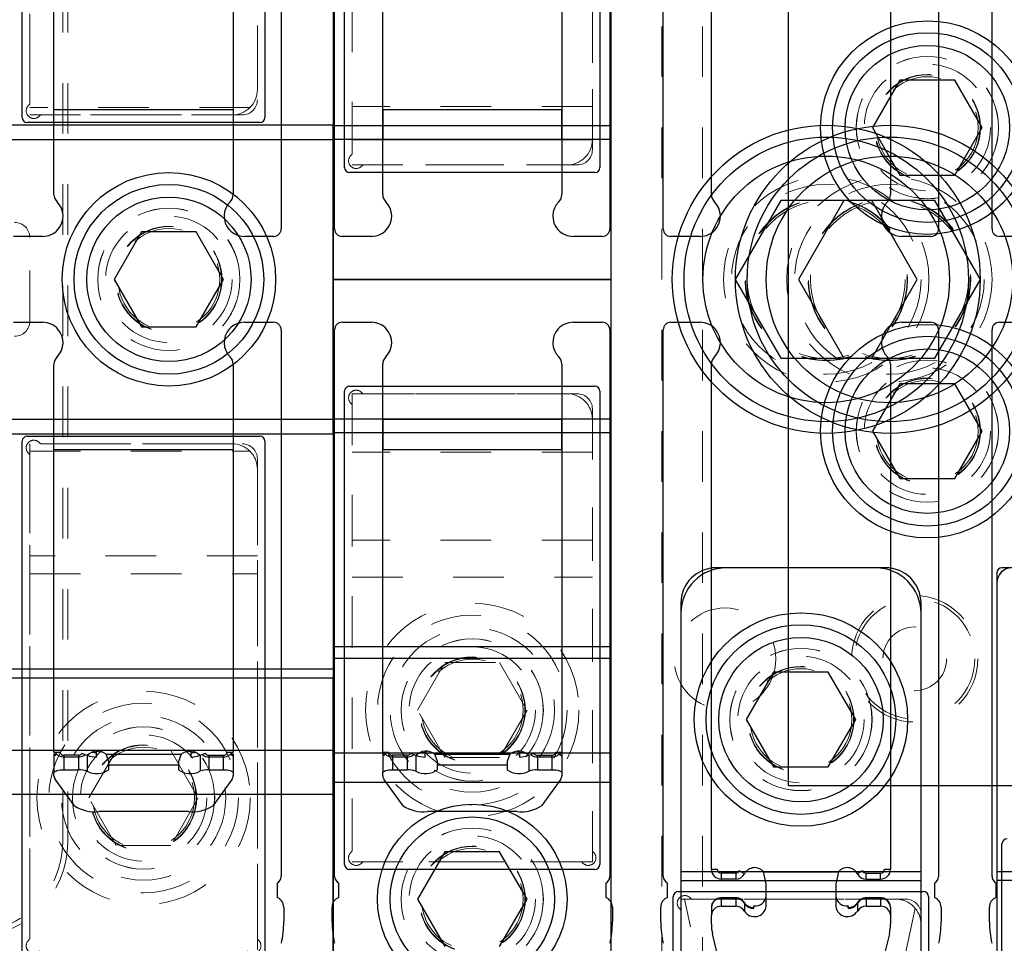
# Model space of a CAD drawing. Header units: inches. Extents: x 1802 to 2468, y -208 to -72.
# Tile 198 of 256: x 1999.17 to 2001.11, y -89.56 to -87.73. Entities that reach past the tile are written whole.
import ezdxf

# ---------------------------------------------------------------- set-up
doc = ezdxf.new("R2010")
doc.units = ezdxf.units.IN
doc.header["$LTSCALE"] = 0.5
doc.header["$MEASUREMENT"] = 0
doc.linetypes.add('HIDDEN', pattern=[0.225, 0.15, -0.075])
for name, color, linetype in [('APP-M-S', 30, 'Continuous'), ('DIE-M-S', 8, 'Continuous'), ('DIE-M-S3', 8, 'Continuous'), ('DSS-M-S', 53, 'Continuous'), ('DST-M-S', 53, 'Continuous'), ('PAD-M-S', 135, 'Continuous'), ('PUN-M-S2', 1, 'Continuous'), ('ST1-M-S', 193, 'Continuous'), ('ST2-M-S', 193, 'Continuous'), ('SVD-M-S', 8, 'Continuous'), ('SVE-M-S', 8, 'Continuous'), ('SVF-M-S', 8, 'Continuous')]:
    doc.layers.add(name, color=color, linetype=linetype)

msp = doc.modelspace()

# ---------------------------------------------------------------- linework, layer by layer
at = {"color": 7, "linetype": 'Continuous', "lineweight": 25}
for p, q in [((1999.88532, -87.96696), (2000.23965, -87.96696)), ((1999.88532, -88.07549), (1999.88532, -87.96696)), ((2000.23965, -87.96696), (2000.23965, -88.07549)), ((1999.88532, -88.51925), (1999.88532, -88.41071)), ((2000.23965, -88.41071), (2000.23965, -88.51925)), ((1999.88532, -88.51925), (2000.23965, -88.51925)), ((1999.88532, -89.17783), (1999.88532, -89.18625)), ((2000.23965, -89.17783), (2000.23965, -89.18625))]:
    msp.add_line(p, q, dxfattribs=at)
for centre, radius, start, end in [((1999.90532, -88.07549), 0.02, 180, 225.40429), ((1999.86319, -88.11822), 0.04, 318.59038, 45.40429), ((2000.26178, -88.11822), 0.04, 134.59571, 221.40962), ((2000.21965, -88.07549), 0.02, 314.59571, 0), ((1999.86319, -88.36798), 0.04, 314.59571, 41.40962), ((2000.26178, -88.36798), 0.04, 138.59038, 225.40429), ((1999.90532, -88.41071), 0.02, 134.59571, 180), ((2000.21965, -88.41071), 0.02, 0, 45.40429)]:
    msp.add_arc(centre, radius, start, end, dxfattribs=at)
for points in [[(1999.88532, -87.90675), (1999.88532, -87.91083), (1999.88532, -87.91899), (1999.88532, -87.93393), (1999.88532, -87.95007), (1999.88532, -87.96133), (1999.88532, -87.96696)], [(2000.23965, -87.96696), (2000.23965, -87.96133), (2000.23965, -87.95007), (2000.23965, -87.93393), (2000.23965, -87.91899), (2000.23965, -87.91083), (2000.23965, -87.90675)], [(1999.88532, -88.51925), (1999.88532, -88.52488), (1999.88532, -88.53614), (1999.88532, -88.55227), (1999.88532, -88.56721), (1999.88532, -88.57537), (1999.88532, -88.57946)], [(2000.23965, -88.57946), (2000.23965, -88.57537), (2000.23965, -88.56721), (2000.23965, -88.55227), (2000.23965, -88.53614), (2000.23965, -88.52488), (2000.23965, -88.51925)]]:
    msp.add_open_spline(points, degree=3, dxfattribs=at)
at = {"layer": 'APP-M-S', "linetype": 'Continuous', "lineweight": 25}
for p, q in [((1999.68465, -87.06322), (1999.68465, -88.14322)), ((1999.79032, -88.14322), (1999.79032, -87.06322)), ((2000.33465, -87.06322), (2000.33465, -88.14322)), ((2000.44032, -88.14322), (2000.44032, -87.06322)), ((2000.53532, -88.07549), (2000.53532, -87.07746)), ((2000.88965, -87.07746), (2000.88965, -88.07549)), ((2000.98465, -87.06322), (2000.98465, -88.14322)), ((2001.09032, -88.14322), (2001.09032, -87.06322)), ((1999.23532, -87.9071), (1999.23532, -87.30838)), ((1999.58965, -87.30838), (1999.58965, -87.9071)), ((1999.88532, -87.9071), (1999.88532, -87.30838)), ((2000.23965, -87.30838), (2000.23965, -87.9071)), ((1999.23532, -87.96696), (1999.23532, -87.9071)), ((1999.23532, -87.9071), (1999.58965, -87.9071)), ((1999.58965, -87.9071), (1999.58965, -87.96696)), ((1999.88532, -87.96696), (1999.88532, -87.9071)), ((1999.88532, -87.9071), (2000.23965, -87.9071)), ((2000.23965, -87.9071), (2000.23965, -87.96696)), ((1999.23532, -87.96696), (1999.58965, -87.96696)), ((1999.23532, -88.07549), (1999.23532, -87.96696)), ((1999.58965, -87.96696), (1999.58965, -88.07549)), ((1999.88532, -87.96696), (2000.23965, -87.96696)), ((1999.88532, -88.07549), (1999.88532, -87.96696)), ((2000.23965, -87.96696), (2000.23965, -88.07549)), ((1999.21319, -88.15822), (1999.15532, -88.15822)), ((1999.66965, -88.15822), (1999.61178, -88.15822)), ((1999.86319, -88.15822), (1999.80532, -88.15822)), ((2000.31965, -88.15822), (2000.26178, -88.15822)), ((2000.51319, -88.15822), (2000.45532, -88.15822)), ((2000.96965, -88.15822), (2000.91178, -88.15822)), ((2001.16319, -88.15822), (2001.10532, -88.15822)), ((1999.15532, -88.32798), (1999.21319, -88.32798)), ((1999.61178, -88.32798), (1999.66965, -88.32798)), ((1999.68465, -88.34298), (1999.68465, -89.42298)), ((1999.79032, -89.42298), (1999.79032, -88.34298)), ((1999.80532, -88.32798), (1999.86319, -88.32798)), ((2000.26178, -88.32798), (2000.31965, -88.32798)), ((2000.33465, -88.34298), (2000.33465, -89.42298)), ((2000.44032, -89.42298), (2000.44032, -88.34298)), ((2000.45532, -88.32798), (2000.51319, -88.32798)), ((2000.91178, -88.32798), (2000.96965, -88.32798)), ((2000.98465, -88.34298), (2000.98465, -89.42298)), ((2001.09032, -89.42298), (2001.09032, -88.34298)), ((2001.10532, -88.32798), (2001.16319, -88.32798)), ((1999.23532, -88.51925), (1999.23532, -88.41071)), ((1999.58965, -88.41071), (1999.58965, -88.51925)), ((1999.88532, -88.51925), (1999.88532, -88.41071)), ((2000.23965, -88.41071), (2000.23965, -88.51925)), ((2000.53532, -89.40875), (2000.53532, -88.41071)), ((2000.88965, -88.41071), (2000.88965, -89.40875)), ((1999.23532, -88.51925), (1999.58965, -88.51925)), ((1999.23532, -88.5791), (1999.23532, -88.51925)), ((1999.58965, -88.51925), (1999.58965, -88.5791)), ((1999.88532, -88.51925), (2000.23965, -88.51925)), ((1999.88532, -88.5791), (1999.88532, -88.51925)), ((2000.23965, -88.51925), (2000.23965, -88.5791)), ((1999.23532, -88.5791), (1999.58965, -88.5791)), ((1999.23532, -89.17783), (1999.23532, -88.5791)), ((1999.58965, -88.5791), (1999.58965, -89.17783)), ((1999.88532, -88.5791), (2000.23965, -88.5791)), ((1999.88532, -89.17783), (1999.88532, -88.5791)), ((2000.23965, -88.5791), (2000.23965, -89.17783)), ((1999.23532, -89.17783), (1999.24713, -89.17783)), ((1999.23958, -89.18035), (1999.23682, -89.18399)), ((1999.30091, -89.1843), (1999.29045, -89.18042)), ((1999.31928, -89.17586), (1999.31842, -89.1794)), ((1999.31928, -89.17586), (1999.32345, -89.17584)), ((1999.31928, -89.18712), (1999.31928, -89.17586)), ((1999.50152, -89.17584), (1999.50568, -89.17586)), ((1999.50568, -89.17586), (1999.50568, -89.18712)), ((1999.50655, -89.1794), (1999.50568, -89.17586)), ((1999.53452, -89.18042), (1999.52406, -89.1843)), ((1999.57784, -89.17783), (1999.58965, -89.17783)), ((1999.58815, -89.18399), (1999.58522, -89.18013)), ((1999.88532, -89.17783), (1999.89713, -89.17783)), ((1999.88958, -89.18035), (1999.88682, -89.18399)), ((1999.95091, -89.1843), (1999.94045, -89.18042)), ((1999.96928, -89.17586), (1999.96842, -89.1794)), ((1999.96928, -89.17586), (1999.97345, -89.17584)), ((1999.96928, -89.18712), (1999.96928, -89.17586)), ((2000.15152, -89.17584), (2000.15568, -89.17586)), ((2000.15568, -89.17586), (2000.15568, -89.18712)), ((2000.15655, -89.1794), (2000.15568, -89.17586)), ((2000.18452, -89.18042), (2000.17406, -89.1843)), ((2000.22784, -89.17783), (2000.23965, -89.17783)), ((2000.23815, -89.18399), (2000.23522, -89.18013)), ((1999.23532, -89.18113), (1999.23532, -89.18625)), ((1999.23532, -89.18113), (1999.23899, -89.18113)), ((1999.23532, -89.18625), (1999.23532, -89.21817)), ((1999.28348, -89.18339), (1999.255, -89.18339)), ((1999.255, -89.18339), (1999.255, -89.18685)), ((1999.255, -89.18685), (1999.28348, -89.18685)), ((1999.255, -89.18685), (1999.255, -89.21225)), ((1999.28348, -89.18339), (1999.28348, -89.18685)), ((1999.28348, -89.18685), (1999.28348, -89.21225)), ((1999.30091, -89.1843), (1999.30091, -89.21542)), ((1999.33829, -89.18146), (1999.48668, -89.18146)), ((1999.34359, -89.19595), (1999.33829, -89.18146)), ((1999.34359, -89.20233), (1999.34359, -89.19595)), ((1999.48668, -89.18146), (1999.48138, -89.19595)), ((1999.48138, -89.19595), (1999.48138, -89.20233)), ((1999.52406, -89.1843), (1999.52406, -89.21542)), ((1999.54149, -89.18339), (1999.56996, -89.18339)), ((1999.54149, -89.18685), (1999.54149, -89.18339)), ((1999.54149, -89.18685), (1999.56996, -89.18685)), ((1999.54149, -89.18685), (1999.54149, -89.21225)), ((1999.56996, -89.18685), (1999.56996, -89.18339)), ((1999.56996, -89.18685), (1999.56996, -89.21225)), ((1999.58598, -89.18113), (1999.58965, -89.18113)), ((1999.58965, -89.18113), (1999.58965, -89.18625)), ((1999.58965, -89.18625), (1999.58965, -89.21817)), ((1999.88532, -89.18625), (1999.88532, -89.21817)), ((1999.93348, -89.18339), (1999.905, -89.18339)), ((1999.905, -89.18339), (1999.905, -89.18685)), ((1999.905, -89.18685), (1999.93348, -89.18685)), ((1999.905, -89.18685), (1999.905, -89.21225)), ((1999.93348, -89.18339), (1999.93348, -89.18685)), ((1999.93348, -89.18685), (1999.93348, -89.21225)), ((1999.95091, -89.1843), (1999.95091, -89.21542)), ((1999.98829, -89.18146), (2000.13668, -89.18146)), ((1999.99359, -89.19595), (1999.98829, -89.18146)), ((1999.99359, -89.20233), (1999.99359, -89.19595)), ((2000.13668, -89.18146), (2000.13138, -89.19595)), ((2000.13138, -89.19595), (2000.13138, -89.20233)), ((2000.17406, -89.1843), (2000.17406, -89.21542)), ((2000.19149, -89.18339), (2000.21996, -89.18339)), ((2000.19149, -89.18685), (2000.19149, -89.18339)), ((2000.19149, -89.18685), (2000.21996, -89.18685)), ((2000.19149, -89.18685), (2000.19149, -89.21225)), ((2000.21996, -89.18685), (2000.21996, -89.18339)), ((2000.21996, -89.18685), (2000.21996, -89.21225)), ((2000.23965, -89.18625), (2000.23965, -89.21817)), ((1999.23532, -89.21817), (1999.2357, -89.21701)), ((1999.23532, -89.22431), (1999.23532, -89.21817)), ((1999.2357, -89.21701), (1999.23682, -89.2159)), ((1999.23682, -89.2159), (1999.23864, -89.21488)), ((1999.23864, -89.21488), (1999.24108, -89.21398)), ((1999.24108, -89.21398), (1999.24407, -89.21325)), ((1999.24407, -89.21325), (1999.24747, -89.2127)), ((1999.24747, -89.2127), (1999.25116, -89.21236)), ((1999.25116, -89.21236), (1999.255, -89.21225)), ((1999.255, -89.21225), (1999.28348, -89.21225)), ((1999.34359, -89.20233), (1999.48138, -89.20233)), ((1999.34359, -89.21225), (1999.34359, -89.20233)), ((1999.48138, -89.20233), (1999.48138, -89.21225)), ((1999.54149, -89.21225), (1999.56996, -89.21225)), ((1999.56996, -89.21225), (1999.5738, -89.21236)), ((1999.5738, -89.21236), (1999.5775, -89.2127)), ((1999.5775, -89.2127), (1999.5809, -89.21325)), ((1999.5809, -89.21325), (1999.58388, -89.21398)), ((1999.58388, -89.21398), (1999.58633, -89.21488)), ((1999.58633, -89.21488), (1999.58815, -89.2159)), ((1999.58815, -89.2159), (1999.58927, -89.21701)), ((1999.58927, -89.21701), (1999.58965, -89.21817)), ((1999.58965, -89.21817), (1999.58965, -89.22431)), ((1999.88532, -89.21817), (1999.8857, -89.21701)), ((1999.88532, -89.22431), (1999.88532, -89.21817)), ((1999.8857, -89.21701), (1999.88682, -89.2159)), ((1999.88682, -89.2159), (1999.88864, -89.21488)), ((1999.88864, -89.21488), (1999.89108, -89.21398)), ((1999.89108, -89.21398), (1999.89407, -89.21325)), ((1999.89407, -89.21325), (1999.89747, -89.2127)), ((1999.89747, -89.2127), (1999.90116, -89.21236)), ((1999.90116, -89.21236), (1999.905, -89.21225)), ((1999.905, -89.21225), (1999.93348, -89.21225)), ((1999.99359, -89.20233), (2000.13138, -89.20233)), ((1999.99359, -89.21225), (1999.99359, -89.20233)), ((2000.13138, -89.20233), (2000.13138, -89.21225)), ((2000.19149, -89.21225), (2000.21996, -89.21225)), ((2000.21996, -89.21225), (2000.2238, -89.21236)), ((2000.2238, -89.21236), (2000.2275, -89.2127)), ((2000.2275, -89.2127), (2000.2309, -89.21325)), ((2000.2309, -89.21325), (2000.23388, -89.21398)), ((2000.23388, -89.21398), (2000.23633, -89.21488)), ((2000.23633, -89.21488), (2000.23815, -89.2159)), ((2000.23815, -89.2159), (2000.23927, -89.21701)), ((2000.23927, -89.21701), (2000.23965, -89.21817)), ((2000.23965, -89.21817), (2000.23965, -89.22431)), ((1999.27583, -89.28347), (1999.23757, -89.2306)), ((1999.5874, -89.2306), (1999.54914, -89.28347)), ((1999.92583, -89.28347), (1999.88757, -89.2306)), ((2000.2374, -89.2306), (2000.19914, -89.28347)), ((1999.50105, -89.29512), (1999.32392, -89.29512)), ((2000.15105, -89.29512), (1999.97392, -89.29512)), ((2000.53532, -89.40875), (2000.54713, -89.40875)), ((2000.60091, -89.4179), (2000.59045, -89.41241)), ((2000.63829, -89.41388), (2000.78668, -89.41388)), ((2000.64359, -89.43785), (2000.63829, -89.41388)), ((2000.78668, -89.41388), (2000.78138, -89.43785)), ((2000.83452, -89.41241), (2000.82406, -89.4179)), ((2000.87784, -89.40875), (2000.88965, -89.40875)), ((2000.58348, -89.41662), (2000.555, -89.41662)), ((2000.555, -89.41662), (2000.555, -89.42843)), ((2000.58348, -89.42843), (2000.555, -89.42843)), ((2000.58348, -89.41662), (2000.58348, -89.42843)), ((2000.84149, -89.41662), (2000.86996, -89.41662)), ((2000.84149, -89.42843), (2000.84149, -89.41662)), ((2000.84149, -89.42843), (2000.86996, -89.42843)), ((2000.86996, -89.42843), (2000.86996, -89.41662)), ((1999.67638, -89.43639), (1999.67638, -89.46476)), ((1999.79859, -89.46476), (1999.79859, -89.43639)), ((2000.32638, -89.43639), (2000.32638, -89.46476)), ((2000.44859, -89.46476), (2000.44859, -89.43639)), ((2000.64359, -89.45297), (2000.64359, -89.43785)), ((2000.64359, -89.45297), (2000.78138, -89.45297)), ((2000.64359, -89.48222), (2000.64359, -89.45297)), ((2000.78138, -89.43785), (2000.78138, -89.45297)), ((2000.78138, -89.45297), (2000.78138, -89.48222)), ((2000.97638, -89.43639), (2000.97638, -89.46476)), ((2001.09859, -89.46476), (2001.09859, -89.43639)), ((2000.58348, -89.46544), (2000.555, -89.46544)), ((2000.555, -89.46544), (2000.555, -89.46677)), ((2000.555, -89.46677), (2000.555, -89.48222)), ((2000.555, -89.46677), (2000.58348, -89.46677)), ((2000.58348, -89.46544), (2000.58348, -89.46677)), ((2000.58348, -89.46677), (2000.58348, -89.48222)), ((2000.86996, -89.46544), (2000.84149, -89.46544)), ((2000.84149, -89.46677), (2000.84149, -89.46544)), ((2000.84149, -89.46677), (2000.84149, -89.48222)), ((2000.86996, -89.46677), (2000.84149, -89.46677)), ((2000.86996, -89.46677), (2000.86996, -89.46544)), ((2000.86996, -89.46677), (2000.86996, -89.48222)), ((1999.68965, -89.4836), (1999.68965, -89.51311)), ((1999.78532, -89.51311), (1999.78532, -89.4836)), ((2000.33965, -89.4836), (2000.33965, -89.51311)), ((2000.43532, -89.51311), (2000.43532, -89.4836)), ((2000.53532, -89.48423), (2000.53532, -89.49968)), ((2000.555, -89.48222), (2000.58348, -89.48222)), ((2000.60061, -89.47496), (2000.60071, -89.47514)), ((2000.60071, -89.47514), (2000.60091, -89.47611)), ((2000.60091, -89.47611), (2000.60091, -89.49156)), ((2000.61928, -89.48134), (2000.61895, -89.48541)), ((2000.61928, -89.4868), (2000.61928, -89.48134)), ((2000.80568, -89.48134), (2000.80568, -89.4868)), ((2000.80602, -89.48544), (2000.80568, -89.48134)), ((2000.82406, -89.47611), (2000.82426, -89.47514)), ((2000.82406, -89.47611), (2000.82406, -89.49156)), ((2000.82426, -89.47514), (2000.82436, -89.47496)), ((2000.84149, -89.48222), (2000.86996, -89.48222)), ((2000.88965, -89.48423), (2000.88965, -89.49968)), ((2000.98965, -89.4836), (2000.98965, -89.51311)), ((2001.08532, -89.51311), (2001.08532, -89.4836)), ((2000.53532, -89.51779), (2000.53532, -89.49968)), ((2000.88965, -89.49968), (2000.88965, -89.51779)), ((2000.57583, -89.69231), (2000.53757, -89.53636)), ((2000.8874, -89.53636), (2000.84914, -89.69231))]:
    msp.add_line(p, q, dxfattribs=at)
for centre, radius, start, end in [((1999.25532, -88.07549), 0.02, 180, 225.40429), ((1999.21319, -88.11822), 0.04, 318.59038, 45.40429), ((1999.61178, -88.11822), 0.04, 134.59571, 221.40962), ((1999.56965, -88.07549), 0.02, 314.59571, 0), ((1999.90532, -88.07549), 0.02, 180, 225.40429), ((1999.86319, -88.11822), 0.04, 318.59038, 45.40429), ((2000.26178, -88.11822), 0.04, 134.59571, 221.40962), ((2000.21965, -88.07549), 0.02, 314.59571, 0), ((2000.55532, -88.07549), 0.02, 180, 225.40429), ((2000.51319, -88.11822), 0.04, 318.59038, 45.40429), ((2000.91178, -88.11822), 0.04, 134.59571, 221.40962), ((2000.86965, -88.07549), 0.02, 314.59571, 0), ((1999.21319, -88.11822), 0.04, 270, 318.59038), ((1999.61178, -88.11822), 0.04, 221.40962, 270), ((1999.66965, -88.14322), 0.015, 270, 0), ((1999.80532, -88.14322), 0.015, 180, 270), ((1999.86319, -88.11822), 0.04, 270, 318.59038), ((2000.26178, -88.11822), 0.04, 221.40962, 270), ((2000.31965, -88.14322), 0.015, 270, 0), ((2000.45532, -88.14322), 0.015, 180, 270), ((2000.51319, -88.11822), 0.04, 270, 318.59038), ((2000.91178, -88.11822), 0.04, 221.40962, 270), ((2000.96965, -88.14322), 0.015, 270, 0), ((2001.10532, -88.14322), 0.015, 180, 270), ((1999.21319, -88.36798), 0.04, 41.40962, 90), ((1999.21319, -88.36798), 0.04, 314.59571, 41.40962), ((1999.61178, -88.36798), 0.04, 138.59038, 225.40429), ((1999.61178, -88.36798), 0.04, 90, 138.59038), ((1999.66965, -88.34298), 0.015, 0, 90), ((1999.80532, -88.34298), 0.015, 90, 180), ((1999.86319, -88.36798), 0.04, 41.40962, 90), ((1999.86319, -88.36798), 0.04, 314.59571, 41.40962), ((2000.26178, -88.36798), 0.04, 138.59038, 225.40429), ((2000.26178, -88.36798), 0.04, 90, 138.59038), ((2000.31965, -88.34298), 0.015, 0, 90), ((2000.45532, -88.34298), 0.015, 90, 180), ((2000.51319, -88.36798), 0.04, 41.40962, 90), ((2000.51319, -88.36798), 0.04, 314.59571, 41.40962), ((2000.91178, -88.36798), 0.04, 138.59038, 225.40429), ((2000.91178, -88.36798), 0.04, 90, 138.59038), ((2000.96965, -88.34298), 0.015, 0, 90), ((2001.10532, -88.34298), 0.015, 90, 180), ((1999.25532, -88.41071), 0.02, 134.59571, 180), ((1999.56965, -88.41071), 0.02, 0, 45.40429), ((1999.90532, -88.41071), 0.02, 134.59571, 180), ((2000.21965, -88.41071), 0.02, 0, 45.40429), ((2000.55532, -88.41071), 0.02, 134.59571, 180), ((2000.86965, -88.41071), 0.02, 0, 45.40429), ((1999.25402, -89.17643), 0.00703, 191.42175, 278.04947), ((1999.28389, -89.1747), 0.0087, 267.30215, 318.96672), ((1999.32116, -89.20334), 0.0278, 51.94028, 136.75424), ((1999.28998, -89.18508), 0.02937, 356.00687, 12.22366), ((1999.50381, -89.20334), 0.0278, 43.24576, 128.05972), ((1999.52612, -89.18444), 0.02061, 164.27378, 187.46857), ((1999.54108, -89.1747), 0.0087, 221.03328, 272.69785), ((1999.57095, -89.17643), 0.00703, 261.95053, 348.57825), ((1999.90402, -89.17643), 0.00703, 191.42175, 278.04947), ((1999.93389, -89.1747), 0.0087, 267.30215, 318.96672), ((1999.97116, -89.20334), 0.0278, 51.94028, 136.75424), ((1999.93998, -89.18508), 0.02937, 356.00687, 12.22366), ((2000.15381, -89.20334), 0.0278, 43.24576, 128.05972), ((2000.17612, -89.18444), 0.02061, 164.27378, 187.46857), ((2000.19108, -89.1747), 0.0087, 221.03328, 272.69785), ((2000.22095, -89.17643), 0.00703, 261.95053, 348.57825), ((1999.23869, -89.18686), 0.00343, 122.95942, 169.8793), ((1999.24579, -89.19819), 0.0168, 104.71166, 122.25389), ((1999.31835, -89.14286), 0.04427, 247.41789, 271.21489), ((1999.50662, -89.14286), 0.04427, 268.78511, 292.58211), ((1999.5792, -89.19813), 0.01674, 57.72454, 75.13893), ((1999.58628, -89.18686), 0.00343, 10.1207, 57.04058), ((1999.88869, -89.18686), 0.00343, 122.95942, 169.8793), ((1999.89579, -89.19819), 0.0168, 104.71166, 122.25389), ((1999.96835, -89.14286), 0.04427, 247.41789, 271.21489), ((2000.15662, -89.14286), 0.04427, 268.78511, 292.58211), ((2000.2292, -89.19813), 0.01674, 57.72454, 75.13893), ((2000.23628, -89.18686), 0.00343, 10.1207, 57.04058), ((1999.28534, -89.25154), 0.03933, 66.69122, 92.7131), ((1999.31967, -89.17904), 0.04093, 242.72533, 305.76046), ((1999.5053, -89.17904), 0.04093, 234.23954, 297.27467), ((1999.53962, -89.25154), 0.03933, 87.2869, 113.30878), ((1999.93534, -89.25154), 0.03933, 66.69122, 92.7131), ((1999.96967, -89.17904), 0.04093, 242.72533, 305.76046), ((2000.1553, -89.17904), 0.04093, 234.23954, 297.27467), ((2000.18962, -89.25154), 0.03933, 87.2869, 113.30878), ((1999.24605, -89.22402), 0.01073, 181.53581, 217.82386), ((1999.57892, -89.22402), 0.01073, 322.17614, 358.46419), ((1999.89605, -89.22402), 0.01073, 181.53581, 217.82386), ((2000.22892, -89.22402), 0.01073, 322.17614, 358.46419), ((1999.31585, -89.22334), 0.07223, 236.35065, 276.40821), ((1999.50911, -89.22334), 0.07223, 263.59179, 303.64935), ((1999.96585, -89.22334), 0.07223, 236.35065, 276.40821), ((2000.15911, -89.22334), 0.07223, 263.59179, 303.64935), ((2000.555, -89.40875), 0.01969, 180, 270), ((2000.555, -89.40875), 0.00787, 180, 270), ((2000.58348, -89.40875), 0.00787, 270, 332.28225), ((2000.62095, -89.42843), 0.02264, 39.99017, 152.28225), ((2000.80402, -89.42843), 0.02264, 27.71775, 140.00983), ((2000.84149, -89.40875), 0.00787, 207.71775, 270), ((2000.86996, -89.40875), 0.00787, 270, 0), ((2000.86996, -89.40875), 0.01969, 270, 0), ((1999.66965, -89.42298), 0.015, 296.66793, 0), ((1999.80532, -89.42298), 0.015, 180, 243.33207), ((2000.31965, -89.42298), 0.015, 296.66793, 0), ((2000.45532, -89.42298), 0.015, 180, 243.33207), ((2000.58348, -89.40875), 0.01969, 270, 332.28225), ((2000.84149, -89.40875), 0.01969, 207.71775, 270), ((2000.96965, -89.42298), 0.015, 296.66793, 0), ((2001.10532, -89.42298), 0.015, 180, 243.33207), ((1999.66965, -89.4836), 0.02, 0, 70.32928), ((1999.80532, -89.4836), 0.02, 109.67072, 180), ((2000.31965, -89.4836), 0.02, 0, 70.32928), ((2000.45532, -89.4836), 0.02, 109.67072, 180), ((2000.55395, -89.48542), 0.01867, 86.77879, 176.36795), ((2000.58392, -89.48688), 0.02012, 32.3789, 91.24312), ((2000.62195, -89.45982), 0.02169, 262.93271, 356.04667), ((2000.80302, -89.45982), 0.02169, 183.95333, 277.06729), ((2000.84105, -89.48688), 0.02012, 88.75688, 147.6211), ((2000.87101, -89.48542), 0.01867, 3.63205, 93.22121), ((2000.96965, -89.4836), 0.02, 0, 70.32928), ((2001.10532, -89.4836), 0.02, 109.67072, 180), ((2000.55395, -89.50087), 0.01867, 86.77879, 176.36795), ((2000.58392, -89.50234), 0.02012, 32.3789, 91.24312), ((2000.62031, -89.46389), 0.02293, 212.20083, 267.4408), ((2000.62065, -89.47958), 0.02309, 211.25177, 353.43597), ((2000.61627, -89.48634), 0.00304, 351.2905, 16.71405), ((2000.80432, -89.47958), 0.02309, 186.56403, 328.74823), ((2000.80853, -89.48633), 0.00289, 162.43934, 189.28206), ((2000.80466, -89.46389), 0.02293, 272.5592, 327.79917), ((2000.84105, -89.50234), 0.02012, 88.75688, 147.6211), ((2000.87101, -89.50087), 0.01867, 3.63205, 93.22121), ((1999.49122, -89.51311), 0.19843, 347.72299, 0), ((1999.98374, -89.51311), 0.19843, 180, 192.27701), ((2000.14122, -89.51311), 0.19843, 347.72299, 0), ((2000.63374, -89.51311), 0.19843, 180, 192.27701), ((2000.61319, -89.51777), 0.07787, 180.01682, 193.80977), ((2000.81178, -89.51777), 0.07787, 346.19023, 359.98318), ((2000.79122, -89.51311), 0.19843, 347.72299, 0), ((2001.28374, -89.51311), 0.19843, 180, 192.27701)]:
    msp.add_arc(centre, radius, start, end, dxfattribs=at)
for points, knots in [([(1999.23798, -89.17783), (1999.23846, -89.17868), (1999.23989, -89.18124), (1999.24413, -89.18431), (1999.24953, -89.18652), (1999.25337, -89.18675), (1999.255, -89.18685)], [0, 0, 0, 0, 0.1472361, 0.4402596, 0.7616113, 1, 1, 1, 1]), ([(1999.31868, -89.17886), (1999.31549, -89.17877), (1999.31227, -89.17868), (1999.3097, -89.17824), (1999.30967, -89.17823)], [0, 0, 0, 0, 0.98899812, 1, 1, 1, 1]), ([(1999.51528, -89.17821), (1999.51507, -89.17825), (1999.51244, -89.17868), (1999.50923, -89.17877), (1999.50629, -89.17886)], [0, 0, 0, 0, 0.0816304, 1, 1, 1, 1]), ([(1999.56996, -89.18685), (1999.5721, -89.18669), (1999.57665, -89.18633), (1999.58252, -89.18322), (1999.58627, -89.18009), (1999.58712, -89.17798), (1999.58718, -89.17783)], [0, 0, 0, 0, 0.3087704, 0.6573824, 0.975696, 1, 1, 1, 1]), ([(1999.88798, -89.17783), (1999.88846, -89.17868), (1999.88989, -89.18124), (1999.89413, -89.18431), (1999.89953, -89.18652), (1999.90337, -89.18675), (1999.905, -89.18685)], [0, 0, 0, 0, 0.1472361, 0.4402596, 0.7616113, 1, 1, 1, 1]), ([(1999.96868, -89.17886), (1999.96549, -89.17877), (1999.96227, -89.17868), (1999.9597, -89.17824), (1999.95967, -89.17823)], [0, 0, 0, 0, 0.9889981, 1, 1, 1, 1]), ([(2000.16528, -89.17821), (2000.16507, -89.17825), (2000.16244, -89.17868), (2000.15923, -89.17877), (2000.15629, -89.17886)], [0, 0, 0, 0, 0.0816304, 1, 1, 1, 1]), ([(2000.21996, -89.18685), (2000.2221, -89.18669), (2000.22665, -89.18633), (2000.23252, -89.18322), (2000.23627, -89.18009), (2000.23712, -89.17798), (2000.23718, -89.17783)], [0, 0, 0, 0, 0.3087704, 0.6573824, 0.975696, 1, 1, 1, 1]), ([(1999.28348, -89.18685), (1999.28559, -89.18666), (1999.29007, -89.18625), (1999.2948, -89.18427), (1999.29671, -89.1823), (1999.297, -89.18201)], [0, 0, 0, 0, 0.42921297, 0.91380853, 1, 1, 1, 1]), ([(1999.52822, -89.18195), (1999.52892, -89.18264), (1999.53112, -89.18481), (1999.53591, -89.18643), (1999.53977, -89.18672), (1999.54149, -89.18685)], [0, 0, 0, 0, 0.2048129, 0.6467142, 1, 1, 1, 1]), ([(1999.93348, -89.18685), (1999.93559, -89.18666), (1999.94007, -89.18625), (1999.9448, -89.18427), (1999.94671, -89.1823), (1999.947, -89.18201)], [0, 0, 0, 0, 0.42921297, 0.91380853, 1, 1, 1, 1]), ([(2000.17822, -89.18195), (2000.17892, -89.18264), (2000.18112, -89.18481), (2000.18591, -89.18643), (2000.18977, -89.18672), (2000.19149, -89.18685)], [0, 0, 0, 0, 0.2048129, 0.6467142, 1, 1, 1, 1]), ([(2000.555, -89.46544), (2000.55261, -89.46568), (2000.54761, -89.46619), (2000.54126, -89.47016), (2000.53693, -89.47584), (2000.53542, -89.48082), (2000.53534, -89.48363), (2000.53532, -89.48423)], [0, 0, 0, 0, 0.2354761, 0.4918075, 0.7176349, 0.9398307, 1, 1, 1, 1]), ([(2000.60061, -89.47496), (2000.59908, -89.47296), (2000.59612, -89.46911), (2000.58977, -89.46598), (2000.58546, -89.46561), (2000.58348, -89.46544)], [0, 0, 0, 0, 0.3694197, 0.7112592, 1, 1, 1, 1]), ([(2000.84149, -89.46544), (2000.8391, -89.46568), (2000.83412, -89.4662), (2000.82802, -89.46988), (2000.82543, -89.47346), (2000.82435, -89.47496)], [0, 0, 0, 0, 0.3482135, 0.7272671, 1, 1, 1, 1]), ([(2000.88965, -89.48423), (2000.88941, -89.48201), (2000.88893, -89.47754), (2000.88517, -89.47169), (2000.87965, -89.4674), (2000.87419, -89.46561), (2000.87089, -89.46547), (2000.86996, -89.46544)], [0, 0, 0, 0, 0.2216752, 0.4468004, 0.6736656, 0.9085933, 1, 1, 1, 1]), ([(2000.61919, -89.48546), (2000.61683, -89.48512), (2000.6118, -89.48438), (2000.60492, -89.48064), (2000.60209, -89.4769), (2000.60061, -89.47496)], [0, 0, 0, 0, 0.2982598, 0.6357926, 1, 1, 1, 1]), ([(2000.82435, -89.47496), (2000.82321, -89.47655), (2000.82077, -89.47992), (2000.8146, -89.48373), (2000.80913, -89.48519), (2000.80616, -89.48543), (2000.80578, -89.48546)], [0, 0, 0, 0, 0.2941251, 0.6268358, 0.9519632, 1, 1, 1, 1])]:
    msp.add_open_spline(points, degree=3, knots=knots, dxfattribs=at)
at = {"layer": 'DIE-M-S', "linetype": 'Continuous', "lineweight": 25}
for p, q in [((2000.33748, -89.5881), (2000.33748, -86.8981)), ((2000.87998, -88.8131), (2000.54498, -88.8131)), ((2001.09998, -88.8231), (2001.09998, -89.7081)), ((2001.58498, -88.8131), (2001.10998, -88.8131)), ((2000.47498, -88.8831), (2000.47498, -89.7831)), ((2000.94998, -89.7831), (2000.94998, -88.8831))]:
    msp.add_line(p, q, dxfattribs=at)
msp.add_circle((2000.88748, -88.2431), 0.3045, dxfattribs=at)
at = {"layer": 'DIE-M-S', "linetype": 'HIDDEN', "lineweight": 18}
msp.add_circle((2000.88748, -88.2431), 0.203, dxfattribs=at)
at = {"layer": 'DIE-M-S', "linetype": 'Continuous', "lineweight": 25}
for centre, radius, start, end in [((2000.54498, -88.8831), 0.07, 90, 180), ((2000.87998, -88.8831), 0.07, 0, 90), ((2001.10998, -88.8231), 0.01, 90, 180)]:
    msp.add_arc(centre, radius, start, end, dxfattribs=at)
at = {"layer": 'DIE-M-S3', "linetype": 'HIDDEN', "lineweight": 18}
for p, q in [((1999.25248, -89.3551), (1999.25248, -87.1311)), ((1999.18748, -88.3256), (1999.18748, -88.1606))]:
    msp.add_line(p, q, dxfattribs=at)
at = {"layer": 'DIE-M-S3', "linetype": 'Continuous', "lineweight": 25}
for p, q in [((1999.78748, -87.51003), (1999.78748, -87.93986)), ((1999.08748, -87.93776), (1999.78748, -87.93776)), ((1999.78748, -87.96696), (1999.78748, -87.93986)), ((2000.33748, -87.93986), (1999.78748, -87.93986)), ((1999.78748, -87.93986), (1999.78748, -87.96696)), ((1999.08748, -87.96696), (1999.78748, -87.96696)), ((1999.78748, -88.51925), (1999.78748, -87.96696)), ((2000.33748, -87.96696), (1999.78748, -87.96696)), ((1999.78748, -87.96696), (1999.78748, -88.2431)), ((2000.33748, -88.2431), (2000.33748, -87.96696)), ((1999.78748, -88.2431), (2000.33748, -88.2431)), ((1999.78748, -88.2431), (1999.78748, -88.51925)), ((2000.33748, -88.2431), (1999.78748, -88.2431)), ((2000.33748, -88.51925), (2000.33748, -88.2431)), ((1999.08748, -88.51925), (1999.78748, -88.51925)), ((1999.78748, -88.54634), (1999.78748, -88.51925)), ((2000.33748, -88.51925), (1999.78748, -88.51925)), ((1999.78748, -88.51925), (1999.78748, -88.54634)), ((1999.08748, -88.54844), (1999.78748, -88.54844)), ((2000.33748, -88.54634), (1999.78748, -88.54634)), ((1999.78748, -88.54634), (1999.78748, -88.9695)), ((2000.85998, -88.8131), (2000.56498, -88.8131)), ((2001.09998, -88.8431), (2001.09998, -89.41388)), ((2000.47498, -88.9031), (2000.47498, -89.41388)), ((2000.94998, -89.41388), (2000.94998, -88.9031)), ((2000.33748, -88.9695), (1999.78748, -88.9695)), ((1999.78748, -88.9695), (1999.78748, -88.99272)), ((2000.33748, -88.99272), (1999.78748, -88.99272)), ((1999.78748, -88.99272), (1999.78748, -89.17354)), ((1999.08748, -89.01309), (1999.78748, -89.01309)), ((1999.08748, -89.03065), (1999.78748, -89.03065)), ((1999.78748, -89.17354), (1999.78748, -89.03065)), ((1999.08748, -89.17354), (1999.78748, -89.17354)), ((1999.78748, -89.26027), (1999.78748, -89.17354)), ((2000.33748, -89.17964), (1999.78748, -89.17964)), ((2000.33748, -89.23746), (1999.78748, -89.23746)), ((1999.08748, -89.26027), (1999.78748, -89.26027)), ((1999.78748, -89.6931), (1999.78748, -89.26027)), ((1999.78748, -89.26027), (1999.78748, -89.6931)), ((2000.94998, -89.41388), (2000.47498, -89.41388)), ((2001.62498, -89.41388), (2001.09998, -89.41388)), ((2000.94998, -89.43206), (2000.47498, -89.43206)), ((2001.62498, -89.43145), (2001.09998, -89.43145))]:
    msp.add_line(p, q, dxfattribs=at)
for centre in [(1999.46248, -88.2431), (2000.71248, -89.1131)]:
    msp.add_circle(centre, 0.211, dxfattribs=at)
at = {"layer": 'DIE-M-S3', "linetype": 'HIDDEN', "lineweight": 18}
for centre, radius in [((1999.46248, -88.2431), 0.1405), ((1999.46248, -88.2431), 0.1005), ((2000.71248, -89.1131), 0.1405), ((2000.71248, -89.1131), 0.1005), ((2000.06248, -89.4681), 0.1405), ((2000.06248, -89.4681), 0.1005)]:
    msp.add_circle(centre, radius, dxfattribs=at)
for centre, radius, start, end in [((1999.15748, -88.1606), 0.03, 0, 90), ((1999.15748, -88.3256), 0.03, 270, 0), ((1999.07448, -89.3551), 0.178, 270, 0)]:
    msp.add_arc(centre, radius, start, end, dxfattribs=at)
at = {"layer": 'DIE-M-S3', "linetype": 'Continuous', "lineweight": 25}
for centre, radius, start, end in [((2000.56498, -88.9031), 0.09, 90, 180), ((2000.85998, -88.9031), 0.09, 0, 90), ((2001.12998, -88.8431), 0.03, 90, 180)]:
    msp.add_arc(centre, radius, start, end, dxfattribs=at)
at = {"layer": 'DSS-M-S', "linetype": 'HIDDEN', "lineweight": 18}
for p, q in [((2000.43748, -79.7431), (2000.43748, -96.7431)), ((2000.51748, -79.7431), (2000.51748, -96.7431)), ((1999.26248, -89.3551), (1999.26248, -87.1311))]:
    msp.add_line(p, q, dxfattribs=at)
for centre, radius in [((2000.88748, -88.2431), 0.15625), ((1999.46248, -88.2431), 0.14062), ((2000.71248, -89.1131), 0.14062), ((2000.06248, -89.4681), 0.14062)]:
    msp.add_circle(centre, radius, dxfattribs=at)
msp.add_arc((1999.07448, -89.3551), 0.188, 270, 0, dxfattribs=at)
at = {"layer": 'DST-M-S', "linetype": 'Continuous', "lineweight": 25}
msp.add_circle((2000.76248, -88.2431), 0.3045, dxfattribs=at)
at = {"layer": 'DST-M-S', "linetype": 'HIDDEN', "lineweight": 18}
for centre, radius in [((2000.76248, -88.2431), 0.203), ((2000.06248, -89.09425), 0.14062), ((1999.41248, -89.2681), 0.14062)]:
    msp.add_circle(centre, radius, dxfattribs=at)
at = {"layer": 'PAD-M-S', "linetype": 'HIDDEN', "lineweight": 18}
for p, q in [((1999.18748, -87.89491), (1999.18748, -86.94129)), ((1999.63748, -86.94129), (1999.63748, -87.8881)), ((1999.82498, -87.99377), (1999.82498, -87.11514)), ((2000.29998, -87.11514), (2000.29998, -87.98696)), ((1999.60748, -87.9181), (1999.21067, -87.9181)), ((2000.26998, -88.01696), (1999.84817, -88.01696)), ((1999.84817, -88.46925), (2000.26998, -88.46925)), ((1999.82498, -89.37106), (1999.82498, -88.49243)), ((2000.29998, -88.49925), (2000.29998, -89.37106)), ((1999.21067, -88.5681), (1999.60748, -88.5681)), ((1999.18748, -89.54491), (1999.18748, -88.59129)), ((1999.63748, -88.5981), (1999.63748, -89.54491)), ((2000.2768, -89.39425), (1999.84817, -89.39425)), ((2000.49817, -89.4681), (2000.91998, -89.4681)), ((2000.47498, -90.39491), (2000.47498, -89.49129)), ((2000.94998, -89.4981), (2000.94998, -90.39491))]:
    msp.add_line(p, q, dxfattribs=at)
msp.add_circle((2000.76248, -88.2431), 0.15625, dxfattribs=at)
for centre, radius, start, end in [((1999.18248, -87.89491), 0.005, 310.23918, 0), ((1999.60748, -87.8881), 0.03, 270, 0), ((1999.1954, -87.91018), 0.015, 130.23918, 319.76082), ((1999.21067, -87.9231), 0.005, 90, 139.76082), ((2000.26998, -87.98696), 0.03, 270, 0), ((1999.8329, -88.00904), 0.015, 130.23918, 319.76082), ((1999.81998, -87.99377), 0.005, 310.23918, 0), ((1999.84817, -88.02196), 0.005, 90, 139.76082), ((1999.8329, -88.47717), 0.015, 40.23918, 229.76082), ((1999.84817, -88.46425), 0.005, 220.23918, 270), ((2000.26998, -88.49925), 0.03, 0, 90), ((1999.81998, -88.49243), 0.005, 0, 49.76082), ((1999.1954, -88.57602), 0.015, 40.23918, 229.76082), ((1999.21067, -88.5631), 0.005, 220.23918, 270), ((1999.60748, -88.5981), 0.03, 0, 90), ((1999.18248, -88.59129), 0.005, 0, 49.76082), ((1999.8329, -89.38633), 0.015, 130.23918, 319.76082), ((1999.81998, -89.37106), 0.005, 310.23918, 0), ((2000.29206, -89.38633), 0.015, 220.23918, 49.76082), ((2000.30498, -89.37106), 0.005, 180, 229.76082), ((1999.84817, -89.39925), 0.005, 90, 139.76082), ((2000.2768, -89.39925), 0.005, 40.23918, 90), ((2000.4829, -89.47602), 0.015, 40.23918, 229.76082), ((2000.49817, -89.4631), 0.005, 220.23918, 270), ((2000.91998, -89.4981), 0.03, 0, 90), ((2000.46998, -89.49129), 0.005, 0, 49.76082), ((1999.1954, -89.56018), 0.015, 130.23918, 319.76082), ((1999.18248, -89.54491), 0.005, 310.23918, 0), ((1999.62956, -89.56018), 0.015, 220.23918, 49.76082), ((1999.64248, -89.54491), 0.005, 180, 229.76082)]:
    msp.add_arc(centre, radius, start, end, dxfattribs=at)
at = {"layer": 'PUN-M-S2', "linetype": 'HIDDEN', "lineweight": 18}
for p, q in [((1999.18748, -86.9181), (1999.18748, -87.9181)), ((1999.63748, -87.8681), (1999.63748, -86.9181)), ((1999.82498, -87.09196), (1999.82498, -88.01696)), ((2000.29998, -87.96696), (2000.29998, -87.09196)), ((1999.62284, -87.90346), (1999.18748, -87.90346)), ((2000.29998, -87.9016), (1999.82498, -87.9016)), ((1999.18748, -87.9181), (1999.58748, -87.9181)), ((2000.29998, -87.9673), (1999.82498, -87.9673)), ((1999.82498, -88.01696), (2000.24998, -88.01696)), ((2000.24998, -88.46925), (1999.82498, -88.46925)), ((1999.82498, -88.46925), (1999.82498, -89.39425)), ((2000.29998, -88.5189), (1999.82498, -88.5189)), ((2000.29998, -89.39425), (2000.29998, -88.51925)), ((1999.18748, -88.5681), (1999.18748, -89.5681)), ((1999.58748, -88.5681), (1999.18748, -88.5681)), ((1999.18748, -88.58275), (1999.62284, -88.58275)), ((2000.29998, -88.58461), (1999.82498, -88.58461)), ((1999.63748, -89.5681), (1999.63748, -88.6181)), ((2000.29998, -88.75852), (1999.82498, -88.75852)), ((1999.63748, -88.78966), (1999.18748, -88.78966)), ((1999.18748, -88.82502), (1999.63748, -88.82502)), ((1999.82498, -88.83165), (2000.29998, -88.83165)), ((1999.82498, -89.39425), (2000.29998, -89.39425)), ((2000.47498, -89.4681), (2000.47498, -90.4181)), ((2000.89998, -89.4681), (2000.47498, -89.4681)), ((2000.53674, -89.71835), (2000.48229, -89.4681)), ((2000.93869, -89.48645), (2000.88822, -89.71835)), ((2000.94998, -90.4181), (2000.94998, -89.5181))]:
    msp.add_line(p, q, dxfattribs=at)
for centre, radius in [((2000.06248, -89.09425), 0.211), ((2000.06248, -89.09425), 0.1405), ((1999.41248, -89.2681), 0.211), ((1999.41248, -89.2681), 0.1405)]:
    msp.add_circle(centre, radius, dxfattribs=at)
for centre, start, end in [((1999.58748, -87.8681), 270, 0), ((2000.24998, -87.96696), 270, 0), ((2000.24998, -88.51925), 0, 90), ((1999.58748, -88.6181), 0, 90), ((2000.89998, -89.5181), 0, 90)]:
    msp.add_arc(centre, 0.05, start, end, dxfattribs=at)
at = {"layer": 'ST1-M-S', "linetype": 'Continuous', "lineweight": 25}
for p, q in [((1999.17248, -87.9231), (1999.17248, -86.9131)), ((1999.65248, -86.9131), (1999.65248, -87.9231)), ((1999.80998, -88.02196), (1999.80998, -87.08696)), ((2000.31498, -87.08696), (2000.31498, -88.02196)), ((1999.64248, -87.9331), (1999.18248, -87.9331)), ((2000.30498, -88.03196), (1999.81998, -88.03196)), ((1999.81998, -88.45425), (2000.30498, -88.45425)), ((1999.80998, -89.39925), (1999.80998, -88.46425)), ((2000.31498, -88.46425), (2000.31498, -89.39925)), ((1999.18248, -88.5531), (1999.64248, -88.5531)), ((1999.17248, -89.5731), (1999.17248, -88.5631)), ((1999.65248, -88.5631), (1999.65248, -89.5731)), ((2001.10998, -90.46888), (2001.10998, -89.35888)), ((2000.30498, -89.40925), (1999.81998, -89.40925)), ((2000.45998, -90.4231), (2000.45998, -89.4631)), ((2000.46998, -89.4531), (2000.95498, -89.4531)), ((2000.96498, -89.4631), (2000.96498, -90.4231))]:
    msp.add_line(p, q, dxfattribs=at)
at = {"layer": 'ST1-M-S', "linetype": 'HIDDEN', "lineweight": 18}
for centre, radius in [((2000.96248, -87.9431), 0.14062), ((2000.96248, -87.9431), 0.1005), ((2000.96248, -88.5431), 0.14062), ((2000.96248, -88.5431), 0.1005), ((2000.93748, -88.9931), 0.125), ((2000.56248, -88.9931), 0.1005)]:
    msp.add_circle(centre, radius, dxfattribs=at)
at = {"layer": 'ST1-M-S', "linetype": 'Continuous', "lineweight": 25}
for centre, start, end in [((1999.18248, -87.9231), 180, 270), ((1999.64248, -87.9231), 270, 0), ((1999.81998, -88.02196), 180, 270), ((2000.30498, -88.02196), 270, 0), ((1999.81998, -88.46425), 90, 180), ((2000.30498, -88.46425), 0, 90), ((1999.18248, -88.5631), 90, 180), ((1999.64248, -88.5631), 0, 90), ((2001.11998, -89.35888), 90, 180), ((1999.81998, -89.39925), 180, 270), ((2000.30498, -89.39925), 270, 0), ((2000.46998, -89.4631), 90, 180), ((2000.95498, -89.4631), 0, 90)]:
    msp.add_arc(centre, 0.01, start, end, dxfattribs=at)
at = {"layer": 'ST2-M-S', "linetype": 'Continuous', "lineweight": 25}
for p, q in [((2000.68748, -87.2431), (2000.68748, -89.2431)), ((2000.68748, -89.2431), (2002.98748, -89.2431))]:
    msp.add_line(p, q, dxfattribs=at)
for centre in [(2000.96248, -87.9431), (2000.96248, -88.5431)]:
    msp.add_circle(centre, 0.211, dxfattribs=at)
at = {"layer": 'ST2-M-S', "linetype": 'HIDDEN', "lineweight": 18}
for centre in [(2000.96248, -87.9431), (2000.96248, -88.5431)]:
    msp.add_circle(centre, 0.1405, dxfattribs=at)
at = {"layer": 'SVD-M-S', "linetype": 'Continuous', "lineweight": 25}
for p, q in [((2000.79742, -88.0871), (2000.70735, -88.2431)), ((2000.97755, -88.0871), (2000.79742, -88.0871)), ((2001.06762, -88.2431), (2000.97755, -88.0871)), ((1999.40836, -88.14935), (1999.35423, -88.2431)), ((1999.51661, -88.14935), (1999.40836, -88.14935)), ((1999.57074, -88.2431), (1999.51661, -88.14935)), ((1999.35423, -88.2431), (1999.40836, -88.33685)), ((1999.51661, -88.33685), (1999.57074, -88.2431)), ((2000.70735, -88.2431), (2000.79742, -88.3991)), ((2000.97755, -88.3991), (2001.06762, -88.2431)), ((1999.40836, -88.33685), (1999.51661, -88.33685)), ((2000.79742, -88.3991), (2000.97755, -88.3991)), ((2000.65836, -89.01935), (2000.60423, -89.1131)), ((2000.76661, -89.01935), (2000.65836, -89.01935)), ((2000.82074, -89.1131), (2000.76661, -89.01935)), ((2000.60423, -89.1131), (2000.65836, -89.20685)), ((2000.76661, -89.20685), (2000.82074, -89.1131)), ((2000.65836, -89.20685), (2000.76661, -89.20685)), ((2000.00836, -89.37435), (1999.95423, -89.4681)), ((2000.11661, -89.37435), (2000.00836, -89.37435)), ((2000.17074, -89.4681), (2000.11661, -89.37435)), ((1999.95423, -89.4681), (2000.00836, -89.56185)), ((2000.11661, -89.56185), (2000.17074, -89.4681))]:
    msp.add_line(p, q, dxfattribs=at)
for centre, radius in [((2000.88748, -88.2431), 0.28125), ((2000.88748, -88.2431), 0.24375), ((1999.46248, -88.2431), 0.1875), ((1999.46248, -88.2431), 0.1625), ((2000.71248, -89.1131), 0.1875), ((2000.71248, -89.1131), 0.1625), ((2000.06248, -89.4681), 0.1875), ((2000.06248, -89.4681), 0.1625)]:
    msp.add_circle(centre, radius, dxfattribs=at)
at = {"layer": 'SVD-M-S', "linetype": 'HIDDEN', "lineweight": 18}
for centre, radius in [((2000.88748, -88.2431), 0.1875), ((2000.88748, -88.2431), 0.16072), ((2000.88748, -88.2431), 0.16045), ((2000.88748, -88.2431), 0.15993), ((1999.46248, -88.2431), 0.125), ((1999.46248, -88.2431), 0.10497), ((1999.46248, -88.2431), 0.1047), ((1999.46248, -88.2431), 0.10418), ((2000.71248, -89.1131), 0.125), ((2000.71248, -89.1131), 0.10497), ((2000.71248, -89.1131), 0.1047), ((2000.71248, -89.1131), 0.10418), ((2000.06248, -89.4681), 0.125), ((2000.06248, -89.4681), 0.10497), ((2000.06248, -89.4681), 0.1047), ((2000.06248, -89.4681), 0.10418)]:
    msp.add_circle(centre, radius, dxfattribs=at)
at = {"layer": 'SVE-M-S', "linetype": 'Continuous', "lineweight": 25}
for p, q in [((2000.90836, -87.84935), (2000.85423, -87.9431)), ((2001.01661, -87.84935), (2000.90836, -87.84935)), ((2001.07074, -87.9431), (2001.01661, -87.84935)), ((2000.85423, -87.9431), (2000.90836, -88.03685)), ((2001.01661, -88.03685), (2001.07074, -87.9431)), ((2000.90836, -88.03685), (2001.01661, -88.03685)), ((2000.90836, -88.44935), (2000.85423, -88.5431)), ((2001.01661, -88.44935), (2000.90836, -88.44935)), ((2001.07074, -88.5431), (2001.01661, -88.44935)), ((2000.85423, -88.5431), (2000.90836, -88.63685)), ((2001.01661, -88.63685), (2001.07074, -88.5431)), ((2000.90836, -88.63685), (2001.01661, -88.63685))]:
    msp.add_line(p, q, dxfattribs=at)
for centre, radius in [((2000.96248, -87.9431), 0.1875), ((2000.96248, -87.9431), 0.1625), ((2000.96248, -88.5431), 0.1875), ((2000.96248, -88.5431), 0.1625)]:
    msp.add_circle(centre, radius, dxfattribs=at)
at = {"layer": 'SVE-M-S', "linetype": 'HIDDEN', "lineweight": 18}
for centre, radius in [((2000.96248, -87.9431), 0.125), ((2000.96248, -87.9431), 0.10497), ((2000.96248, -87.9431), 0.1047), ((2000.96248, -87.9431), 0.10418), ((2000.96248, -88.5431), 0.125), ((2000.96248, -88.5431), 0.10497), ((2000.96248, -88.5431), 0.1047), ((2000.96248, -88.5431), 0.10418), ((2000.93748, -88.9931), 0.11888), ((2000.93748, -88.9931), 0.063)]:
    msp.add_circle(centre, radius, dxfattribs=at)
at = {"layer": 'SVF-M-S', "linetype": 'Continuous', "lineweight": 25}
for p, q in [((2000.67242, -88.0871), (2000.58235, -88.2431)), ((2000.85255, -88.0871), (2000.67242, -88.0871)), ((2000.94262, -88.2431), (2000.85255, -88.0871)), ((2000.58235, -88.2431), (2000.67242, -88.3991)), ((2000.85255, -88.3991), (2000.94262, -88.2431)), ((2000.67242, -88.3991), (2000.85255, -88.3991))]:
    msp.add_line(p, q, dxfattribs=at)
at = {"layer": 'SVF-M-S', "linetype": 'HIDDEN', "lineweight": 18}
for p, q in [((1999.95423, -89.09425), (2000.00836, -89.0005)), ((2000.00836, -89.0005), (2000.11661, -89.0005)), ((2000.11661, -89.0005), (2000.17074, -89.09425)), ((2000.00836, -89.188), (1999.95423, -89.09425)), ((2000.17074, -89.09425), (2000.11661, -89.188)), ((1999.30423, -89.2681), (1999.35836, -89.17435)), ((1999.35836, -89.17435), (1999.46661, -89.17435)), ((1999.46661, -89.17435), (1999.52074, -89.2681)), ((2000.11661, -89.188), (2000.00836, -89.188)), ((1999.35836, -89.36185), (1999.30423, -89.2681)), ((1999.52074, -89.2681), (1999.46661, -89.36185)), ((1999.46661, -89.36185), (1999.35836, -89.36185))]:
    msp.add_line(p, q, dxfattribs=at)
at = {"layer": 'SVF-M-S', "linetype": 'Continuous', "lineweight": 25}
for radius in [0.28125, 0.24375]:
    msp.add_circle((2000.76248, -88.2431), radius, dxfattribs=at)
at = {"layer": 'SVF-M-S', "linetype": 'HIDDEN', "lineweight": 18}
for centre, radius in [((2000.76248, -88.2431), 0.1875), ((2000.76248, -88.2431), 0.16072), ((2000.76248, -88.2431), 0.16045), ((2000.76248, -88.2431), 0.15993), ((2000.06248, -89.09425), 0.1875), ((2000.06248, -89.09425), 0.1625), ((2000.06248, -89.09425), 0.125), ((2000.06248, -89.09425), 0.10497), ((2000.06248, -89.09425), 0.1047), ((2000.06248, -89.09425), 0.10418), ((2000.06248, -89.09425), 0.1005), ((1999.41248, -89.2681), 0.1875), ((1999.41248, -89.2681), 0.1625), ((1999.41248, -89.2681), 0.125), ((1999.41248, -89.2681), 0.10497), ((1999.41248, -89.2681), 0.1047), ((1999.41248, -89.2681), 0.10418), ((1999.41248, -89.2681), 0.1005)]:
    msp.add_circle(centre, radius, dxfattribs=at)

doc.saveas('drawing.dxf')
